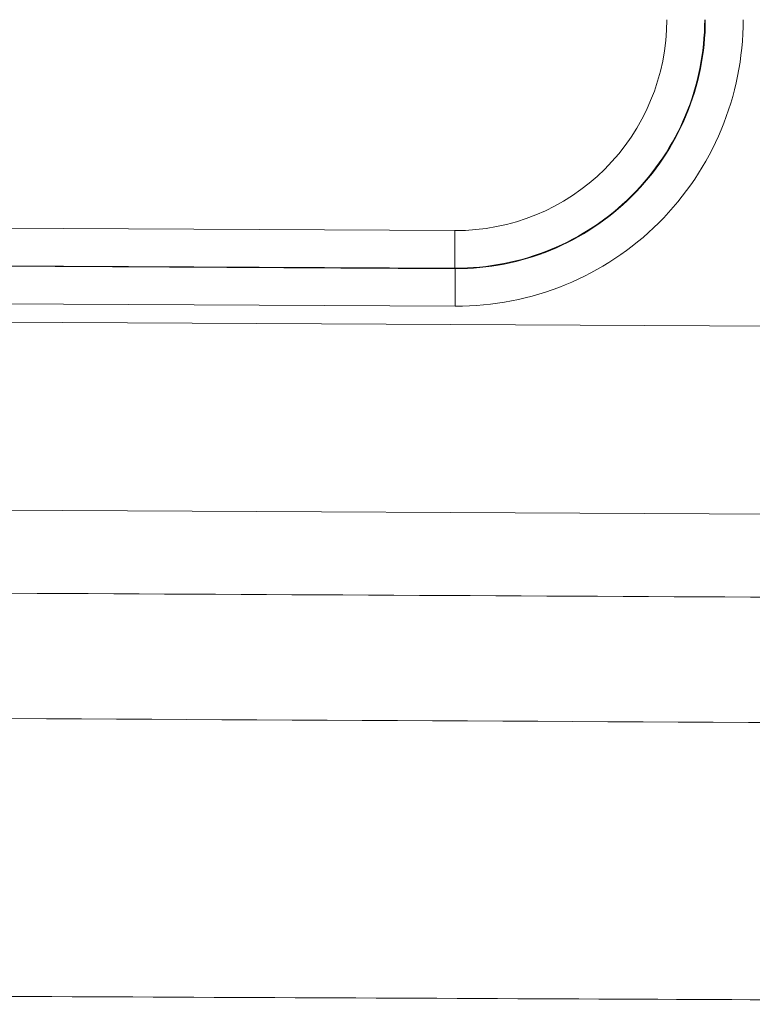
# Model space of a CAD drawing. Header units: millimetres. Extents: x 0 to 594, y 0 to 420.
# Tile 165 of 256: x 224.98 to 227.9, y 296.24 to 300.17. Entities that reach past the tile are written whole.
import ezdxf

# ---------------------------------------------------------------- set-up
doc = ezdxf.new("R2010")
doc.units = ezdxf.units.MM
doc.layers.add('1', color=7, linetype='Continuous', true_color=0xffffff)

msp = doc.modelspace()

# ---------------------------------------------------------------- linework, layer by layer
at = {"layer": '1', "color": 155, "linetype": 'Continuous', "lineweight": 13}
for p, q in [((183.0273, 299.5521), (226.7147, 299.3274)), ((226.7151, 299.1776), (183.0278, 299.4023)), ((183.0281, 299.4001), (226.7155, 299.1755)), ((226.716, 299.0257), (183.0286, 299.2503)), ((183.0282, 299.1777), (231.0758, 298.9306)), ((226.7151, 299.1776), (226.7155, 299.1755)), ((231.0783, 298.181), (183.0307, 298.4282))]:
    msp.add_line(p, q, dxfattribs=at)
for centre, major_axis, ratio, start_param, end_param in [((226.719, 300.168), (0, 0.8406), 0.999962, 3.13645, 4.712389), ((226.7202, 300.168), (0, -0.9904), 0.999962, 6.278042, 7.853982), ((226.7206, 300.168), (0, 0.9926), 0.999962, 3.13645, 4.712389), ((226.7218, 300.168), (0, -1.1423), 0.999962, 6.278042, 7.853982), ((226.716, 299.3274), (-0.0008, -0.15), 0.008726, 4.712434, 6.23087), ((226.7146, 299.0257), (0.0008, 0.15), 0.008726, 4.712434, 6.23087)]:
    msp.add_ellipse(centre, major_axis=major_axis, ratio=ratio, start_param=start_param, end_param=end_param, dxfattribs=at)
for points, knots in [([(218.247, 297.9152), (219.33, 297.9099), (220.4131, 297.9045), (222.5792, 297.8937), (225.8283, 297.8772), (229.0776, 297.8603), (231.2439, 297.8488)], [0, 0, 0, 0, 0.25, 0.25, 0.5, 1, 1, 1, 1]), ([(231.243, 297.3491), (228.2578, 297.365), (225.2727, 297.3804), (221.5415, 297.3992), (220.7953, 297.403), (219.3028, 297.4104), (217.0642, 297.4214), (214.8256, 297.4322), (213.3334, 297.4393)], [0, 0, 0, 0, 0.5, 0.5, 0.625, 0.625, 0.75, 1, 1, 1, 1]), ([(224.8658, 296.2747), (225.7274, 296.271), (226.589, 296.2672), (228.2349, 296.2601), (229.0193, 296.2567), (230.588, 296.2499), (231.3724, 296.2465), (232.1567, 296.2431)], [0, 0, 0, 0, 0.354526, 0.354526, 0.677263, 0.677263, 1, 1, 1, 1])]:
    msp.add_open_spline(points, degree=3, knots=knots, dxfattribs=at)

doc.saveas('drawing.dxf')
